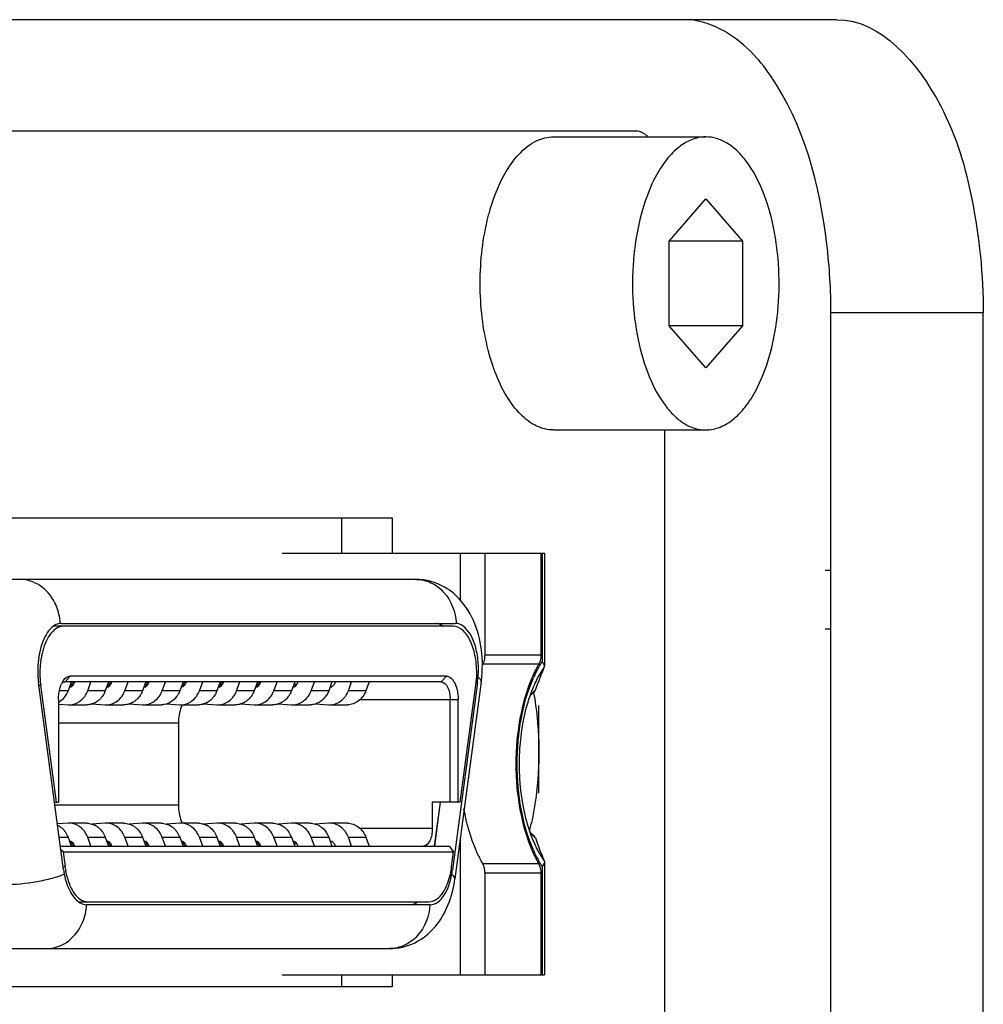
# Model space of a CAD drawing. Header units: millimetres. Extents: x 0 to 2550, y 0 to 1188.
# Tile 216 of 218: x 2193 to 2203, y 649 to 659. Entities that reach past the tile are written whole.
import ezdxf

# ---------------------------------------------------------------- set-up
doc = ezdxf.new("R2010")
doc.units = ezdxf.units.MM
doc.header["$LTSCALE"] = 46.255
doc.linetypes.add('HIDDEN', pattern=[0.2, 0.1, -0.1])
doc.layers.get('0').update_dxf_attribs({"linetype": 'CONTINUOUS'})
for name, color, linetype in [('K3D-DF02R020NA3_V01_JAE_PROPRIE_PBL168', 7, 'CONTINUOUS'), ('M1004001_PLATE2_PBL221', 7, 'CONTINUOUS'), ('M2000801_PBL105', 7, 'CONTINUOUS'), ('P9140505_PBL205', 7, 'CONTINUOUS')]:
    doc.layers.add(name, color=color, linetype=linetype)

# ---------------------------------------------------------------- blocks, each defined once
blk = doc.blocks.new('DD')
at = {"layer": 'K3D-DF02R020NA3_V01_JAE_PROPRIE_PBL168', "color": 7}
for p, q in [((2210.009, 1089.22), (2214.478, 1089.22)), ((2213.04, 1089.22), (2213.04, 1088.412)), ((2213.465, 1089.22), (2213.465, 1087.475)), ((2214.417, 1089.22), (2214.417, 1087.475)), ((2214.478, 1089.22), (2214.478, 1087.287)), ((2212.286, 1088.77), (2203.742, 1088.77)), ((2212.925, 1087.97), (2206.109, 1087.97)), ((2206.242, 1088.02), (2212.957, 1088.02)), ((2214.474, 1087.265), (2214.478, 1087.287)), ((2206.279, 1083.813), (2205.85, 1087.013)), ((2205.888, 1086.963), (2206.155, 1084.97)), ((2212.72, 1087.02), (2206.305, 1087.02)), ((2206.411, 1087.02), (2206.355, 1086.871)), ((2206.436, 1086.964), (2206.391, 1086.967)), ((2212.807, 1087.12), (2206.392, 1087.12)), ((2206.398, 1086.984), (2206.446, 1086.981)), ((2206.453, 1087.001), (2206.405, 1087.004)), ((2206.463, 1087.02), (2206.452, 1086.99)), ((2206.69, 1086.871), (2206.746, 1087.02)), ((2207.046, 1087.02), (2206.99, 1086.871)), ((2207.071, 1086.964), (2207.026, 1086.967)), ((2207.033, 1086.984), (2207.081, 1086.981)), ((2207.088, 1087.001), (2207.04, 1087.004)), ((2207.098, 1087.02), (2207.087, 1086.99)), ((2207.325, 1086.871), (2207.381, 1087.02)), ((2207.681, 1087.02), (2207.625, 1086.871)), ((2207.706, 1086.964), (2207.661, 1086.967)), ((2207.668, 1086.984), (2207.716, 1086.981)), ((2207.723, 1087.001), (2207.675, 1087.004)), ((2207.733, 1087.02), (2207.722, 1086.99)), ((2207.96, 1086.871), (2208.016, 1087.02)), ((2208.316, 1087.02), (2208.26, 1086.871)), ((2208.341, 1086.964), (2208.296, 1086.967)), ((2208.303, 1086.984), (2208.352, 1086.981)), ((2208.358, 1087.001), (2208.31, 1087.004)), ((2208.368, 1087.02), (2208.357, 1086.99)), ((2208.595, 1086.871), (2208.651, 1087.02)), ((2208.951, 1087.02), (2208.895, 1086.871)), ((2208.976, 1086.964), (2208.931, 1086.967)), ((2208.938, 1086.984), (2208.986, 1086.981)), ((2208.993, 1087.001), (2208.945, 1087.004)), ((2209.003, 1087.02), (2208.992, 1086.99)), ((2209.23, 1086.871), (2209.286, 1087.02)), ((2209.586, 1087.02), (2209.53, 1086.871)), ((2209.611, 1086.964), (2209.566, 1086.967)), ((2209.573, 1086.984), (2209.621, 1086.981)), ((2209.628, 1087.001), (2209.58, 1087.004)), ((2209.638, 1087.02), (2209.627, 1086.99)), ((2209.865, 1086.871), (2209.921, 1087.02)), ((2210.221, 1087.02), (2210.165, 1086.871)), ((2210.246, 1086.964), (2210.201, 1086.967)), ((2210.208, 1086.984), (2210.256, 1086.981)), ((2210.273, 1087.02), (2210.262, 1086.99)), ((2210.5, 1086.871), (2210.556, 1087.02)), ((2210.856, 1087.02), (2210.8, 1086.871)), ((2210.908, 1087.02), (2210.897, 1086.99)), ((2211.135, 1086.871), (2211.191, 1087.02)), ((2211.491, 1087.02), (2211.435, 1086.871)), ((2213.338, 1087.013), (2212.909, 1083.813)), ((2213.402, 1087.02), (2212.952, 1083.66)), ((2213.044, 1084.97), (2213.311, 1086.963)), ((2206.384, 1086.947), (2206.415, 1086.945)), ((2207.019, 1086.947), (2207.05, 1086.945)), ((2207.654, 1086.947), (2207.685, 1086.945)), ((2208.289, 1086.947), (2208.321, 1086.945)), ((2208.924, 1086.947), (2208.955, 1086.945)), ((2209.559, 1086.947), (2209.59, 1086.945)), ((2210.194, 1086.947), (2210.225, 1086.945)), ((2210.829, 1086.947), (2210.86, 1086.945)), ((2214.303, 1086.845), (2214.28, 1086.826)), ((2206.192, 1086.72), (2206.192, 1084.97)), ((2206.192, 1086.64), (2206.355, 1086.63)), ((2206.355, 1086.63), (2206.373, 1086.63)), ((2206.373, 1086.63), (2206.673, 1086.63)), ((2206.762, 1086.644), (2206.99, 1086.63)), ((2206.99, 1086.63), (2207.008, 1086.63)), ((2207.008, 1086.63), (2207.308, 1086.63)), ((2207.397, 1086.644), (2207.625, 1086.63)), ((2207.643, 1086.63), (2207.943, 1086.63)), ((2208.027, 1086.644), (2208.26, 1086.63)), ((2208.26, 1086.63), (2208.278, 1086.63)), ((2208.278, 1086.63), (2208.578, 1086.63)), ((2208.667, 1086.644), (2208.895, 1086.63)), ((2208.895, 1086.63), (2208.913, 1086.63)), ((2208.913, 1086.63), (2209.213, 1086.63)), ((2209.302, 1086.644), (2209.53, 1086.63)), ((2209.53, 1086.63), (2209.548, 1086.63)), ((2209.548, 1086.63), (2209.848, 1086.63)), ((2209.937, 1086.644), (2210.165, 1086.63)), ((2210.183, 1086.63), (2210.483, 1086.63)), ((2210.567, 1086.644), (2210.8, 1086.63)), ((2210.8, 1086.63), (2210.818, 1086.63)), ((2210.818, 1086.63), (2211.118, 1086.63)), ((2212.87, 1084.97), (2212.87, 1086.72)), ((2213.007, 1084.97), (2213.007, 1086.72)), ((2208.237, 1086.32), (2208.237, 1084.92)), ((2206.124, 1084.97), (2206.192, 1084.97)), ((2212.567, 1084.97), (2212.567, 1084.52)), ((2213.044, 1084.97), (2212.567, 1084.97)), ((2212.702, 1084.97), (2212.601, 1084.22)), ((2212.609, 1084.22), (2212.709, 1084.97)), ((2206.355, 1084.609), (2206.174, 1084.599)), ((2206.373, 1084.61), (2206.355, 1084.609)), ((2206.673, 1084.61), (2206.373, 1084.61)), ((2206.99, 1084.609), (2206.762, 1084.596)), ((2207.008, 1084.61), (2206.99, 1084.609)), ((2207.308, 1084.61), (2207.008, 1084.61)), ((2207.625, 1084.609), (2207.397, 1084.596)), ((2207.643, 1084.61), (2207.625, 1084.609)), ((2207.943, 1084.61), (2207.643, 1084.61)), ((2208.26, 1084.609), (2208.032, 1084.596)), ((2208.278, 1084.61), (2208.26, 1084.609)), ((2208.578, 1084.61), (2208.278, 1084.61)), ((2208.895, 1084.609), (2208.667, 1084.596)), ((2208.913, 1084.61), (2208.895, 1084.609)), ((2209.213, 1084.61), (2208.913, 1084.61)), ((2209.53, 1084.609), (2209.302, 1084.596)), ((2209.548, 1084.61), (2209.53, 1084.609)), ((2209.848, 1084.61), (2209.548, 1084.61)), ((2210.165, 1084.609), (2209.937, 1084.596)), ((2210.183, 1084.61), (2210.165, 1084.609)), ((2210.483, 1084.61), (2210.183, 1084.61)), ((2210.8, 1084.609), (2210.572, 1084.596)), ((2210.818, 1084.61), (2210.8, 1084.609)), ((2211.118, 1084.61), (2210.818, 1084.61)), ((2206.355, 1084.369), (2206.411, 1084.22)), ((2206.415, 1084.295), (2206.384, 1084.293)), ((2206.391, 1084.273), (2206.436, 1084.276)), ((2206.746, 1084.22), (2206.69, 1084.369)), ((2206.99, 1084.369), (2207.046, 1084.22)), ((2207.05, 1084.295), (2207.019, 1084.293)), ((2207.026, 1084.273), (2207.071, 1084.276)), ((2207.381, 1084.22), (2207.325, 1084.369)), ((2207.625, 1084.369), (2207.681, 1084.22)), ((2207.685, 1084.295), (2207.654, 1084.293)), ((2207.661, 1084.273), (2207.706, 1084.276)), ((2208.016, 1084.22), (2207.96, 1084.369)), ((2208.26, 1084.369), (2208.316, 1084.22)), ((2208.32, 1084.295), (2208.289, 1084.293)), ((2208.296, 1084.273), (2208.341, 1084.276)), ((2208.651, 1084.22), (2208.595, 1084.369)), ((2208.895, 1084.369), (2208.951, 1084.22)), ((2208.955, 1084.295), (2208.924, 1084.293)), ((2208.931, 1084.273), (2208.976, 1084.276)), ((2209.286, 1084.22), (2209.23, 1084.369)), ((2209.53, 1084.369), (2209.586, 1084.22)), ((2209.59, 1084.295), (2209.559, 1084.293)), ((2209.566, 1084.273), (2209.611, 1084.276)), ((2209.921, 1084.22), (2209.865, 1084.369)), ((2210.165, 1084.369), (2210.221, 1084.22)), ((2210.225, 1084.295), (2210.194, 1084.293)), ((2210.201, 1084.273), (2210.246, 1084.276)), ((2210.556, 1084.22), (2210.5, 1084.369)), ((2210.8, 1084.369), (2210.856, 1084.22)), ((2210.86, 1084.295), (2210.829, 1084.293)), ((2211.191, 1084.22), (2211.135, 1084.369)), ((2211.435, 1084.369), (2211.491, 1084.22)), ((2213.04, 1084.316), (2213.04, 1082.02)), ((2214.28, 1084.413), (2214.303, 1084.395)), ((2206.224, 1084.22), (2212.857, 1084.22)), ((2206.269, 1084.12), (2206.233, 1084.156)), ((2206.269, 1084.12), (2206.304, 1083.863)), ((2206.269, 1084.12), (2212.93, 1084.12)), ((2206.446, 1084.259), (2206.398, 1084.256)), ((2206.405, 1084.236), (2206.453, 1084.239)), ((2206.452, 1084.25), (2206.463, 1084.22)), ((2207.081, 1084.259), (2207.033, 1084.256)), ((2207.04, 1084.236), (2207.088, 1084.239)), ((2207.087, 1084.25), (2207.098, 1084.22)), ((2207.716, 1084.259), (2207.668, 1084.256)), ((2207.675, 1084.236), (2207.723, 1084.239)), ((2207.722, 1084.25), (2207.733, 1084.22)), ((2208.351, 1084.259), (2208.303, 1084.256)), ((2208.31, 1084.236), (2208.358, 1084.239)), ((2208.357, 1084.25), (2208.368, 1084.22)), ((2208.986, 1084.259), (2208.938, 1084.256)), ((2208.945, 1084.236), (2208.993, 1084.239)), ((2208.992, 1084.25), (2209.003, 1084.22)), ((2209.621, 1084.259), (2209.573, 1084.256)), ((2209.58, 1084.236), (2209.628, 1084.239)), ((2209.627, 1084.25), (2209.638, 1084.22)), ((2210.256, 1084.259), (2210.208, 1084.256)), ((2210.262, 1084.25), (2210.273, 1084.22)), ((2210.897, 1084.25), (2210.908, 1084.22)), ((2212.857, 1084.22), (2212.93, 1084.12)), ((2212.896, 1083.863), (2212.93, 1084.12)), ((2214.474, 1083.975), (2214.478, 1083.953)), ((2214.478, 1083.953), (2214.478, 1082.02)), ((2213.465, 1083.765), (2213.465, 1082.02)), ((2214.417, 1083.765), (2214.417, 1082.02)), ((2206.539, 1083.27), (2212.509, 1083.27)), ((2212.528, 1083.22), (2206.671, 1083.22)), ((2203.742, 1082.47), (2211.835, 1082.47)), ((2210.009, 1082.02), (2214.478, 1082.02))]:
    blk.add_line(p, q, dxfattribs=at)
at = {"layer": 'K3D-DF02R020NA3_V01_JAE_PROPRIE_PBL168', "color": 2}
for p, q in [((2214.438, 1089.22), (2214.438, 1087.362)), ((2214.417, 1087.475), (2213.465, 1087.475)), ((2214.383, 1087.324), (2213.43, 1087.324)), ((2214.363, 1087.083), (2214.474, 1087.265)), ((2205.857, 1086.963), (2205.888, 1086.963)), ((2206.305, 1087.02), (2206.392, 1087.12)), ((2212.807, 1087.12), (2212.72, 1087.02)), ((2213.316, 1087.013), (2213.338, 1087.013)), ((2206.355, 1086.871), (2206.209, 1086.871)), ((2206.99, 1086.871), (2206.69, 1086.871)), ((2207.625, 1086.871), (2207.325, 1086.871)), ((2208.26, 1086.871), (2207.96, 1086.871)), ((2208.895, 1086.871), (2208.595, 1086.871)), ((2209.53, 1086.871), (2209.23, 1086.871)), ((2210.165, 1086.871), (2209.865, 1086.871)), ((2210.8, 1086.871), (2210.5, 1086.871)), ((2211.435, 1086.871), (2211.135, 1086.871)), ((2211.33, 1086.72), (2213.007, 1086.72)), ((2206.192, 1086.32), (2208.237, 1086.32)), ((2208.237, 1084.92), (2206.131, 1084.92)), ((2212.567, 1084.52), (2211.33, 1084.52)), ((2206.204, 1084.369), (2206.355, 1084.369)), ((2206.69, 1084.369), (2206.99, 1084.369)), ((2207.325, 1084.369), (2207.625, 1084.369)), ((2207.96, 1084.369), (2208.26, 1084.369)), ((2208.595, 1084.369), (2208.895, 1084.369)), ((2209.23, 1084.369), (2209.53, 1084.369)), ((2209.865, 1084.369), (2210.165, 1084.369)), ((2210.5, 1084.369), (2210.8, 1084.369)), ((2211.135, 1084.369), (2211.435, 1084.369)), ((2214.474, 1083.975), (2214.363, 1084.157)), ((2206.304, 1083.863), (2206.272, 1083.863)), ((2212.909, 1083.813), (2212.885, 1083.813)), ((2214.383, 1083.916), (2213.43, 1083.916)), ((2214.438, 1083.878), (2214.438, 1082.02)), ((2213.465, 1083.765), (2214.417, 1083.765))]:
    blk.add_line(p, q, dxfattribs=at)
at = {"layer": 'K3D-DF02R020NA3_V01_JAE_PROPRIE_PBL168', "color": 7}
for centre, radius, start, end in [((2206.242, 1087.82), 0.2, 89.9947, 95.7002), ((2212.567, 1087.725), 0.305, 54.039, 55.6159), ((2212.957, 1087.818), 0.202, 84.3016, 89.9806), ((2207.475, 1087.202), 1.636, 176.5808, 183.6293), ((2207.461, 1087.17), 1.586, 175.3645, 180.0038), ((2207.396, 1087.176), 1.521, 172.3683, 175.3738), ((2211.803, 1087.237), 1.551, 359.8568, 2.3373), ((2211.312, 1087.299), 2.108, 352.404, 0.0263), ((2215.118, 1086.345), 1.951, 149.8961, 150.6036), ((2214.415, 1087.287), 0.0626, 359.983, 6.2069), ((2207.47, 1087.17), 1.596, 179.9985, 182.5027), ((2211.764, 1087.169), 1.561, 352.4227, 0.045), ((2211.817, 1087.236), 1.537, 354.8859, 357.5201), ((2211.799, 1087.237), 1.555, 357.5148, 359.8579), ((2218.755, 1085.384), 4.676, 156.2849, 159.688), ((2207.084, 1087.177), 1.245, 183.6223, 187.2691), ((2207.027, 1087.171), 1.187, 187.2882, 187.6304), ((2207.443, 1087.169), 1.568, 182.4992, 185.0331), ((2207.415, 1087.166), 1.54, 185.0384, 185.587), ((2207.384, 1087.163), 1.509, 185.5811, 187.6244), ((2206.583, 1086.837), 0.372, 149.8818, 153.6059), ((2206.353, 1087.027), 0.106, 333.6201, 339.455), ((2206.988, 1087.027), 0.106, 333.6201, 339.455), ((2207.623, 1087.027), 0.106, 333.6201, 339.455), ((2208.258, 1087.027), 0.106, 333.6575, 339.4558), ((2208.893, 1087.027), 0.106, 333.6201, 339.455), ((2209.528, 1087.027), 0.106, 333.6201, 339.455), ((2210.163, 1087.027), 0.106, 333.6201, 339.455), ((2211.383, 1087.275), 1.972, 352.3723, 354.8829), ((2218.563, 1085.455), 4.472, 159.6918, 161.4374), ((2206.37, 1087.011), 0.0816, 293.1271, 303.8777), ((2207.005, 1087.011), 0.0816, 293.1271, 303.8777), ((2207.64, 1087.011), 0.0816, 293.1271, 303.8777), ((2208.275, 1087.012), 0.0821, 295.2822, 304.102), ((2208.91, 1087.011), 0.0816, 293.1271, 303.8777), ((2209.545, 1087.011), 0.0816, 293.1271, 303.8777), ((2210.18, 1087.011), 0.0816, 293.1271, 303.8777), ((2210.815, 1087.011), 0.0816, 293.1271, 303.8777), ((2212.476, 1086.776), 0.524, 18.1786, 19.9816), ((2214.237, 1086.911), 0.0935, 315.3139, 323.5855), ((2206.024, 1086.964), 0.337, 300.2335, 305.791), ((2208.995, 1086.333), 0.756, 156.7314, 159.6012), ((2208.995, 1084.907), 0.756, 200.3988, 203.2686), ((2206.028, 1084.282), 0.33, 59.1206, 62.6712), ((2218.623, 1085.804), 4.534, 198.5516, 200.3502), ((2206.353, 1084.213), 0.106, 20.545, 26.3801), ((2206.988, 1084.213), 0.106, 20.545, 26.3801), ((2207.623, 1084.213), 0.106, 20.545, 26.3801), ((2208.258, 1084.213), 0.106, 20.545, 26.3801), ((2208.893, 1084.213), 0.106, 20.545, 26.3801), ((2209.528, 1084.213), 0.106, 20.545, 26.3801), ((2210.163, 1084.213), 0.106, 20.545, 26.3801), ((2218.678, 1085.826), 4.594, 200.3693, 203.7574), ((2207.439, 1083.968), 1.171, 187.6182, 191.3089), ((2207.736, 1084.055), 1.446, 187.6268, 189.4121), ((2207.666, 1084.043), 1.375, 189.3957, 192.5786), ((2211.073, 1084.058), 1.853, 350.0623, 352.3898), ((2207.537, 1084.014), 1.242, 192.5637, 196.0795), ((2212.167, 1083.459), 0.241, 292.9314, 296.3651)]:
    blk.add_arc(centre, radius, start, end, dxfattribs=at)
at = {"layer": 'K3D-DF02R020NA3_V01_JAE_PROPRIE_PBL168', "color": 2}
for centre, radius, start, end in [((2216.465, 1086.122), 2.378, 155.2929, 156.0429), ((2214.802, 1086.308), 0.745, 134.8427, 139.943), ((2214.739, 1086.369), 0.657, 132.3489, 134.7849), ((2214.7, 1086.412), 0.599, 128.892, 132.3635), ((2214.802, 1084.932), 0.745, 220.0458, 225.1625), ((2214.739, 1084.87), 0.657, 225.2208, 227.6533), ((2214.7, 1084.827), 0.599, 227.6388, 231.1081), ((2216.465, 1085.118), 2.378, 203.9571, 204.7071), ((2205.816, 1083.251), 0.854, 333.3561, 336.9959)]:
    blk.add_arc(centre, radius, start, end, dxfattribs=at)
for points, knots in [([(2206.13, 1088.371), (2206.072, 1088.486), (2205.905, 1088.689), (2205.651, 1088.77), (2205.531, 1088.77)], [0, 0, 0, 0, 0.516418, 1, 1, 1, 1]), ([(2212.286, 1088.77), (2212.373, 1088.77), (2212.553, 1088.729), (2212.855, 1088.503), (2212.967, 1088.211), (2212.977, 1088.019)], [0, 0, 0, 0, 0.235603, 0.480754, 1, 1, 1, 1]), ([(2206.222, 1088.019), (2206.22, 1088.05), (2206.208, 1088.171), (2206.171, 1088.29), (2206.13, 1088.371)], [0, 0, 0, 0, 0.253128, 1, 1, 1, 1]), ([(2214.305, 1087.116), (2214.315, 1087.138), (2214.355, 1087.222), (2214.401, 1087.303), (2214.438, 1087.362)], [0, 0, 0, 0, 0.259803, 1, 1, 1, 1]), ([(2213.348, 1087.099), (2213.356, 1087.092), (2213.381, 1087.073), (2213.405, 1087.042), (2213.402, 1087.02)], [0, 0, 0, 0, 0.335378, 1, 1, 1, 1]), ([(2214.013, 1085.62), (2214.013, 1085.883), (2214.057, 1086.384), (2214.195, 1086.87), (2214.292, 1087.087)], [0, 0, 0, 0, 0.525006, 1, 1, 1, 1]), ([(2214.292, 1084.152), (2214.195, 1084.37), (2214.057, 1084.856), (2214.013, 1085.357), (2214.013, 1085.62)], [0, 0, 0, 0, 0.474994, 1, 1, 1, 1]), ([(2214.438, 1083.878), (2214.426, 1083.897), (2214.377, 1083.977), (2214.334, 1084.06), (2214.305, 1084.124)], [0, 0, 0, 0, 0.240146, 1, 1, 1, 1]), ([(2206.291, 1083.738), (2206.224, 1083.71), (2206.069, 1083.66), (2205.729, 1083.587), (2205.455, 1083.559), (2205.271, 1083.559)], [0, 0, 0, 0, 0.210683, 0.468437, 1, 1, 1, 1]), ([(2212.952, 1083.66), (2212.953, 1083.666), (2212.949, 1083.7), (2212.919, 1083.723), (2212.898, 1083.738)], [0, 0, 0, 0, 0.188415, 1, 1, 1, 1]), ([(2212.527, 1083.22), (2212.517, 1083.028), (2212.405, 1082.736), (2212.102, 1082.511), (2211.923, 1082.47), (2211.835, 1082.47)], [0, 0, 0, 0, 0.519152, 0.76434, 1, 1, 1, 1]), ([(2205.981, 1082.47), (2206.101, 1082.47), (2206.355, 1082.551), (2206.522, 1082.753), (2206.58, 1082.868)], [0, 0, 0, 0, 0.483566, 1, 1, 1, 1])]:
    blk.add_open_spline(points, degree=3, knots=knots, dxfattribs=at)
at = {"layer": 'K3D-DF02R020NA3_V01_JAE_PROPRIE_PBL168', "color": 7}
for points, knots in [([(2213.421, 1087.3), (2213.421, 1087.477), (2213.379, 1087.826), (2213.174, 1088.309), (2212.799, 1088.676), (2212.455, 1088.77), (2212.286, 1088.77)], [0, 0, 0, 0, 0.258909, 0.507074, 0.752109, 1, 1, 1, 1]), ([(2206.109, 1087.974), (2206.022, 1087.912), (2205.893, 1087.683), (2205.85, 1087.44), (2205.841, 1087.3)], [0, 0, 0, 0, 0.429022, 1, 1, 1, 1]), ([(2206.275, 1087.97), (2206.229, 1087.97), (2206.143, 1087.937), (2206.049, 1087.839), (2205.944, 1087.659), (2205.904, 1087.494), (2205.888, 1087.378)], [0, 0, 0, 0, 0.178918, 0.340868, 0.534105, 1, 1, 1, 1]), ([(2206.222, 1088.019), (2206.213, 1088.018), (2206.172, 1088.011), (2206.134, 1087.992), (2206.109, 1087.974)], [0, 0, 0, 0, 0.238058, 1, 1, 1, 1]), ([(2213.325, 1087.17), (2213.325, 1087.272), (2213.307, 1087.467), (2213.226, 1087.722), (2213.105, 1087.91), (2212.979, 1087.97), (2212.925, 1087.97)], [0, 0, 0, 0, 0.319625, 0.603859, 0.828847, 1, 1, 1, 1]), ([(2213.352, 1087.3), (2213.349, 1087.391), (2213.325, 1087.565), (2213.24, 1087.829), (2213.089, 1088.008), (2212.977, 1088.019)], [0, 0, 0, 0, 0.321288, 0.605231, 1, 1, 1, 1]), ([(2213.449, 1087.367), (2213.452, 1087.375), (2213.461, 1087.411), (2213.465, 1087.447), (2213.465, 1087.475)], [0, 0, 0, 0, 0.236939, 1, 1, 1, 1]), ([(2214.417, 1087.475), (2214.417, 1087.461), (2214.415, 1087.409), (2214.402, 1087.357), (2214.383, 1087.324)], [0, 0, 0, 0, 0.273141, 1, 1, 1, 1]), ([(2214.383, 1087.324), (2214.374, 1087.308), (2214.338, 1087.244), (2214.305, 1087.178), (2214.282, 1087.127)], [0, 0, 0, 0, 0.242622, 1, 1, 1, 1]), ([(2214.478, 1087.294), (2214.477, 1087.299), (2214.471, 1087.325), (2214.453, 1087.347), (2214.438, 1087.362)], [0, 0, 0, 0, 0.213534, 1, 1, 1, 1]), ([(2214.282, 1087.127), (2214.182, 1086.905), (2214.038, 1086.405), (2213.992, 1085.89), (2213.992, 1085.62)], [0, 0, 0, 0, 0.474483, 1, 1, 1, 1]), ([(2206.192, 1086.72), (2206.192, 1086.746), (2206.197, 1086.842), (2206.219, 1086.939), (2206.25, 1087.002)], [0, 0, 0, 0, 0.268951, 1, 1, 1, 1]), ([(2206.277, 1087.047), (2206.285, 1087.058), (2206.313, 1087.094), (2206.359, 1087.12), (2206.392, 1087.12)], [0, 0, 0, 0, 0.294597, 1, 1, 1, 1]), ([(2212.72, 1087.02), (2212.766, 1087.02), (2212.831, 1086.942), (2212.863, 1086.832), (2212.87, 1086.758), (2212.87, 1086.72)], [0, 0, 0, 0, 0.387211, 0.675626, 1, 1, 1, 1]), ([(2212.807, 1087.12), (2212.818, 1087.12), (2212.866, 1087.112), (2212.904, 1087.074), (2212.925, 1087.043)], [0, 0, 0, 0, 0.220119, 1, 1, 1, 1]), ([(2212.925, 1087.043), (2212.929, 1087.037), (2212.947, 1087.009), (2212.96, 1086.979), (2212.969, 1086.955)], [0, 0, 0, 0, 0.232456, 1, 1, 1, 1]), ([(2214.233, 1086.779), (2214.242, 1086.806), (2214.28, 1086.91), (2214.325, 1087.011), (2214.363, 1087.083)], [0, 0, 0, 0, 0.263841, 1, 1, 1, 1]), ([(2206.355, 1086.871), (2206.349, 1086.853), (2206.317, 1086.784), (2206.266, 1086.723), (2206.221, 1086.691)], [0, 0, 0, 0, 0.258544, 1, 1, 1, 1]), ([(2206.373, 1086.63), (2206.44, 1086.63), (2206.582, 1086.681), (2206.665, 1086.803), (2206.69, 1086.871)], [0, 0, 0, 0, 0.481128, 1, 1, 1, 1]), ([(2206.99, 1086.871), (2206.983, 1086.85), (2206.947, 1086.773), (2206.886, 1086.707), (2206.832, 1086.675)], [0, 0, 0, 0, 0.26021, 1, 1, 1, 1]), ([(2207.008, 1086.63), (2207.075, 1086.63), (2207.217, 1086.681), (2207.3, 1086.803), (2207.325, 1086.871)], [0, 0, 0, 0, 0.481128, 1, 1, 1, 1]), ([(2207.625, 1086.871), (2207.618, 1086.85), (2207.582, 1086.773), (2207.521, 1086.707), (2207.467, 1086.675)], [0, 0, 0, 0, 0.26021, 1, 1, 1, 1]), ([(2207.643, 1086.63), (2207.71, 1086.63), (2207.852, 1086.681), (2207.935, 1086.803), (2207.96, 1086.871)], [0, 0, 0, 0, 0.481083, 1, 1, 1, 1]), ([(2208.26, 1086.871), (2208.253, 1086.85), (2208.217, 1086.773), (2208.155, 1086.707), (2208.101, 1086.674)], [0, 0, 0, 0, 0.260287, 1, 1, 1, 1]), ([(2208.278, 1086.63), (2208.345, 1086.63), (2208.487, 1086.681), (2208.57, 1086.803), (2208.595, 1086.871)], [0, 0, 0, 0, 0.481128, 1, 1, 1, 1]), ([(2208.895, 1086.871), (2208.888, 1086.85), (2208.852, 1086.773), (2208.791, 1086.707), (2208.737, 1086.675)], [0, 0, 0, 0, 0.26021, 1, 1, 1, 1]), ([(2208.913, 1086.63), (2208.98, 1086.63), (2209.122, 1086.681), (2209.205, 1086.803), (2209.23, 1086.871)], [0, 0, 0, 0, 0.481128, 1, 1, 1, 1]), ([(2209.53, 1086.871), (2209.523, 1086.85), (2209.487, 1086.773), (2209.426, 1086.707), (2209.372, 1086.675)], [0, 0, 0, 0, 0.26021, 1, 1, 1, 1]), ([(2209.548, 1086.63), (2209.615, 1086.63), (2209.757, 1086.681), (2209.84, 1086.803), (2209.865, 1086.871)], [0, 0, 0, 0, 0.481128, 1, 1, 1, 1]), ([(2210.165, 1086.871), (2210.158, 1086.85), (2210.122, 1086.773), (2210.061, 1086.707), (2210.007, 1086.675)], [0, 0, 0, 0, 0.26021, 1, 1, 1, 1]), ([(2210.183, 1086.63), (2210.25, 1086.63), (2210.392, 1086.681), (2210.475, 1086.803), (2210.5, 1086.871)], [0, 0, 0, 0, 0.481083, 1, 1, 1, 1]), ([(2210.8, 1086.871), (2210.78, 1086.817), (2210.719, 1086.719), (2210.62, 1086.657), (2210.568, 1086.642)], [0, 0, 0, 0, 0.515929, 1, 1, 1, 1]), ([(2210.818, 1086.63), (2210.885, 1086.63), (2211.027, 1086.681), (2211.11, 1086.803), (2211.135, 1086.871)], [0, 0, 0, 0, 0.481128, 1, 1, 1, 1]), ([(2211.435, 1086.871), (2211.41, 1086.803), (2211.327, 1086.681), (2211.185, 1086.63), (2211.118, 1086.63)], [0, 0, 0, 0, 0.518872, 1, 1, 1, 1]), ([(2212.974, 1086.94), (2212.98, 1086.923), (2212.999, 1086.851), (2213.007, 1086.777), (2213.007, 1086.72)], [0, 0, 0, 0, 0.236485, 1, 1, 1, 1]), ([(2214.28, 1086.826), (2214.276, 1086.823), (2214.261, 1086.81), (2214.246, 1086.796), (2214.235, 1086.784)], [0, 0, 0, 0, 0.228619, 1, 1, 1, 1]), ([(2214.053, 1085.62), (2214.053, 1085.723), (2214.068, 1086.114), (2214.138, 1086.506), (2214.233, 1086.779)], [0, 0, 0, 0, 0.263205, 1, 1, 1, 1]), ([(2213.992, 1085.62), (2213.992, 1085.35), (2214.038, 1084.835), (2214.182, 1084.335), (2214.282, 1084.113)], [0, 0, 0, 0, 0.525517, 1, 1, 1, 1]), ([(2214.233, 1084.461), (2214.203, 1084.547), (2214.094, 1084.924), (2214.053, 1085.319), (2214.053, 1085.62)], [0, 0, 0, 0, 0.23254, 1, 1, 1, 1]), ([(2213.43, 1083.916), (2213.392, 1083.981), (2213.243, 1084.278), (2213.152, 1084.603), (2213.107, 1084.855)], [0, 0, 0, 0, 0.227157, 1, 1, 1, 1]), ([(2206.69, 1084.369), (2206.665, 1084.437), (2206.582, 1084.559), (2206.44, 1084.61), (2206.373, 1084.61)], [0, 0, 0, 0, 0.518872, 1, 1, 1, 1]), ([(2207.325, 1084.369), (2207.3, 1084.437), (2207.217, 1084.559), (2207.075, 1084.61), (2207.008, 1084.61)], [0, 0, 0, 0, 0.518872, 1, 1, 1, 1]), ([(2207.96, 1084.369), (2207.935, 1084.437), (2207.852, 1084.559), (2207.71, 1084.61), (2207.643, 1084.61)], [0, 0, 0, 0, 0.518872, 1, 1, 1, 1]), ([(2208.595, 1084.369), (2208.57, 1084.437), (2208.487, 1084.559), (2208.345, 1084.61), (2208.278, 1084.61)], [0, 0, 0, 0, 0.518872, 1, 1, 1, 1]), ([(2209.23, 1084.369), (2209.205, 1084.437), (2209.122, 1084.559), (2208.98, 1084.61), (2208.913, 1084.61)], [0, 0, 0, 0, 0.518872, 1, 1, 1, 1]), ([(2209.865, 1084.369), (2209.84, 1084.437), (2209.757, 1084.559), (2209.615, 1084.61), (2209.548, 1084.61)], [0, 0, 0, 0, 0.518872, 1, 1, 1, 1]), ([(2210.5, 1084.369), (2210.475, 1084.437), (2210.392, 1084.559), (2210.25, 1084.61), (2210.183, 1084.61)], [0, 0, 0, 0, 0.518872, 1, 1, 1, 1]), ([(2211.135, 1084.369), (2211.11, 1084.437), (2211.027, 1084.559), (2210.885, 1084.61), (2210.818, 1084.61)], [0, 0, 0, 0, 0.518872, 1, 1, 1, 1]), ([(2211.118, 1084.61), (2211.185, 1084.61), (2211.327, 1084.559), (2211.41, 1084.437), (2211.435, 1084.369)], [0, 0, 0, 0, 0.481128, 1, 1, 1, 1]), ([(2206.197, 1084.565), (2206.215, 1084.555), (2206.283, 1084.504), (2206.333, 1084.429), (2206.355, 1084.369)], [0, 0, 0, 0, 0.242724, 1, 1, 1, 1]), ([(2206.832, 1084.565), (2206.85, 1084.555), (2206.918, 1084.504), (2206.968, 1084.429), (2206.99, 1084.369)], [0, 0, 0, 0, 0.242724, 1, 1, 1, 1]), ([(2207.467, 1084.565), (2207.485, 1084.555), (2207.553, 1084.504), (2207.603, 1084.429), (2207.625, 1084.369)], [0, 0, 0, 0, 0.242724, 1, 1, 1, 1]), ([(2208.102, 1084.565), (2208.12, 1084.555), (2208.188, 1084.504), (2208.238, 1084.429), (2208.26, 1084.369)], [0, 0, 0, 0, 0.242724, 1, 1, 1, 1]), ([(2208.737, 1084.565), (2208.755, 1084.555), (2208.823, 1084.504), (2208.873, 1084.429), (2208.895, 1084.369)], [0, 0, 0, 0, 0.242724, 1, 1, 1, 1]), ([(2209.372, 1084.565), (2209.39, 1084.555), (2209.458, 1084.504), (2209.508, 1084.429), (2209.53, 1084.369)], [0, 0, 0, 0, 0.242724, 1, 1, 1, 1]), ([(2210.007, 1084.565), (2210.025, 1084.555), (2210.093, 1084.504), (2210.143, 1084.429), (2210.165, 1084.369)], [0, 0, 0, 0, 0.242724, 1, 1, 1, 1]), ([(2210.572, 1084.596), (2210.623, 1084.581), (2210.721, 1084.519), (2210.78, 1084.422), (2210.8, 1084.369)], [0, 0, 0, 0, 0.484237, 1, 1, 1, 1]), ([(2212.567, 1084.52), (2212.567, 1084.481), (2212.56, 1084.408), (2212.528, 1084.297), (2212.463, 1084.22), (2212.417, 1084.22)], [0, 0, 0, 0, 0.324379, 0.612787, 1, 1, 1, 1]), ([(2214.363, 1084.157), (2214.351, 1084.18), (2214.301, 1084.279), (2214.26, 1084.382), (2214.233, 1084.461)], [0, 0, 0, 0, 0.235758, 1, 1, 1, 1]), ([(2214.235, 1084.455), (2214.239, 1084.451), (2214.253, 1084.437), (2214.268, 1084.423), (2214.28, 1084.413)], [0, 0, 0, 0, 0.271721, 1, 1, 1, 1]), ([(2214.282, 1084.113), (2214.29, 1084.095), (2214.321, 1084.029), (2214.355, 1083.963), (2214.383, 1083.916)], [0, 0, 0, 0, 0.257326, 1, 1, 1, 1]), ([(2214.478, 1083.953), (2214.478, 1083.947), (2214.473, 1083.918), (2214.454, 1083.894), (2214.438, 1083.878)], [0, 0, 0, 0, 0.210801, 1, 1, 1, 1]), ([(2212.509, 1083.27), (2212.554, 1083.27), (2212.656, 1083.308), (2212.768, 1083.443), (2212.853, 1083.634), (2212.885, 1083.782), (2212.896, 1083.863)], [0, 0, 0, 0, 0.178862, 0.401066, 0.678462, 1, 1, 1, 1]), ([(2213.465, 1083.765), (2213.465, 1083.779), (2213.462, 1083.831), (2213.449, 1083.883), (2213.43, 1083.916)], [0, 0, 0, 0, 0.273141, 1, 1, 1, 1]), ([(2214.383, 1083.916), (2214.389, 1083.906), (2214.41, 1083.858), (2214.417, 1083.805), (2214.417, 1083.765)], [0, 0, 0, 0, 0.221031, 1, 1, 1, 1]), ([(2206.291, 1083.738), (2206.311, 1083.638), (2206.364, 1083.464), (2206.474, 1083.31), (2206.539, 1083.265)], [0, 0, 0, 0, 0.565269, 1, 1, 1, 1]), ([(2206.344, 1083.67), (2206.36, 1083.613), (2206.398, 1083.509), (2206.479, 1083.38), (2206.576, 1083.293), (2206.654, 1083.27), (2206.69, 1083.27)], [0, 0, 0, 0, 0.316003, 0.586213, 0.809316, 1, 1, 1, 1]), ([(2211.835, 1082.47), (2211.984, 1082.47), (2212.282, 1082.541), (2212.635, 1082.825), (2212.86, 1083.218), (2212.932, 1083.51), (2212.952, 1083.66)], [0, 0, 0, 0, 0.249931, 0.497199, 0.744388, 1, 1, 1, 1]), ([(2212.528, 1083.22), (2212.57, 1083.22), (2212.691, 1083.262), (2212.828, 1083.457), (2212.88, 1083.635), (2212.898, 1083.738)], [0, 0, 0, 0, 0.183561, 0.535207, 1, 1, 1, 1]), ([(2206.539, 1083.265), (2206.549, 1083.257), (2206.589, 1083.233), (2206.636, 1083.22), (2206.671, 1083.22)], [0, 0, 0, 0, 0.267875, 1, 1, 1, 1])]:
    blk.add_open_spline(points, degree=3, knots=knots, dxfattribs=at)
for points in [[(2212.671, 1088.01), (2212.657, 1088.014), (2212.643, 1088.017), (2212.628, 1088.019)], [(2212.739, 1087.977), (2212.718, 1087.991), (2212.695, 1088.002), (2212.671, 1088.01)], [(2213.43, 1087.324), (2213.438, 1087.337), (2213.444, 1087.352), (2213.449, 1087.367)], [(2206.252, 1087), (2206.262, 1087.008), (2206.274, 1087.014), (2206.287, 1087.018)], [(2206.262, 1087.023), (2206.266, 1087.031), (2206.271, 1087.039), (2206.277, 1087.047)], [(2206.287, 1087.018), (2206.293, 1087.019), (2206.299, 1087.02), (2206.305, 1087.02)], [(2206.448, 1086.98), (2206.441, 1086.966), (2206.429, 1086.952), (2206.416, 1086.943)], [(2207.083, 1086.98), (2207.076, 1086.966), (2207.064, 1086.952), (2207.051, 1086.943)], [(2207.718, 1086.98), (2207.711, 1086.966), (2207.699, 1086.952), (2207.686, 1086.943)], [(2208.353, 1086.98), (2208.346, 1086.966), (2208.335, 1086.953), (2208.321, 1086.944)], [(2208.988, 1086.98), (2208.981, 1086.966), (2208.969, 1086.952), (2208.956, 1086.943)], [(2209.623, 1086.98), (2209.616, 1086.966), (2209.604, 1086.952), (2209.591, 1086.943)], [(2210.258, 1086.98), (2210.251, 1086.966), (2210.239, 1086.952), (2210.226, 1086.943)], [(2210.897, 1086.99), (2210.89, 1086.972), (2210.877, 1086.954), (2210.861, 1086.943)], [(2206.403, 1086.936), (2206.395, 1086.933), (2206.386, 1086.931), (2206.378, 1086.93)], [(2207.038, 1086.936), (2207.03, 1086.933), (2207.021, 1086.931), (2207.013, 1086.93)], [(2207.673, 1086.936), (2207.665, 1086.933), (2207.656, 1086.931), (2207.648, 1086.93)], [(2208.31, 1086.937), (2208.302, 1086.933), (2208.292, 1086.931), (2208.283, 1086.93)], [(2208.943, 1086.936), (2208.935, 1086.933), (2208.926, 1086.931), (2208.918, 1086.93)], [(2209.578, 1086.936), (2209.57, 1086.933), (2209.561, 1086.931), (2209.553, 1086.93)], [(2210.213, 1086.936), (2210.205, 1086.933), (2210.196, 1086.931), (2210.188, 1086.93)], [(2210.848, 1086.936), (2210.84, 1086.933), (2210.831, 1086.931), (2210.823, 1086.93)], [(2214.312, 1086.855), (2214.317, 1086.862), (2214.321, 1086.87), (2214.324, 1086.879)], [(2206.762, 1086.644), (2206.733, 1086.635), (2206.703, 1086.63), (2206.673, 1086.63)], [(2206.832, 1086.675), (2206.81, 1086.662), (2206.786, 1086.651), (2206.762, 1086.644)], [(2207.397, 1086.644), (2207.368, 1086.635), (2207.338, 1086.63), (2207.308, 1086.63)], [(2207.467, 1086.675), (2207.445, 1086.662), (2207.421, 1086.651), (2207.397, 1086.644)], [(2207.625, 1086.63), (2207.631, 1086.63), (2207.637, 1086.63), (2207.643, 1086.63)], [(2208.028, 1086.642), (2208, 1086.634), (2207.971, 1086.63), (2207.943, 1086.63)], [(2208.101, 1086.674), (2208.078, 1086.661), (2208.053, 1086.65), (2208.028, 1086.642)], [(2208.667, 1086.644), (2208.638, 1086.635), (2208.608, 1086.63), (2208.578, 1086.63)], [(2208.737, 1086.675), (2208.715, 1086.662), (2208.691, 1086.651), (2208.667, 1086.644)], [(2209.302, 1086.644), (2209.273, 1086.635), (2209.243, 1086.63), (2209.213, 1086.63)], [(2209.372, 1086.675), (2209.35, 1086.662), (2209.326, 1086.651), (2209.302, 1086.644)], [(2209.937, 1086.644), (2209.908, 1086.635), (2209.878, 1086.63), (2209.848, 1086.63)], [(2210.007, 1086.675), (2209.985, 1086.662), (2209.961, 1086.651), (2209.937, 1086.644)], [(2210.165, 1086.63), (2210.171, 1086.63), (2210.177, 1086.63), (2210.183, 1086.63)], [(2210.568, 1086.642), (2210.54, 1086.634), (2210.511, 1086.63), (2210.483, 1086.63)], [(2208.286, 1086.596), (2208.254, 1086.508), (2208.237, 1086.413), (2208.237, 1086.32)], [(2208.237, 1084.92), (2208.237, 1084.826), (2208.254, 1084.731), (2208.286, 1084.644)], [(2206.673, 1084.61), (2206.703, 1084.61), (2206.733, 1084.605), (2206.762, 1084.596)], [(2207.308, 1084.61), (2207.338, 1084.61), (2207.368, 1084.605), (2207.397, 1084.596)], [(2207.943, 1084.61), (2207.973, 1084.61), (2208.003, 1084.605), (2208.032, 1084.596)], [(2208.578, 1084.61), (2208.608, 1084.61), (2208.638, 1084.605), (2208.667, 1084.596)], [(2209.213, 1084.61), (2209.243, 1084.61), (2209.273, 1084.605), (2209.302, 1084.596)], [(2209.848, 1084.61), (2209.878, 1084.61), (2209.908, 1084.605), (2209.937, 1084.596)], [(2210.483, 1084.61), (2210.513, 1084.61), (2210.543, 1084.605), (2210.572, 1084.596)], [(2206.762, 1084.596), (2206.786, 1084.589), (2206.81, 1084.578), (2206.832, 1084.565)], [(2207.397, 1084.596), (2207.421, 1084.589), (2207.445, 1084.578), (2207.467, 1084.565)], [(2208.032, 1084.596), (2208.056, 1084.589), (2208.08, 1084.578), (2208.102, 1084.565)], [(2208.667, 1084.596), (2208.691, 1084.589), (2208.715, 1084.578), (2208.737, 1084.565)], [(2209.302, 1084.596), (2209.326, 1084.589), (2209.35, 1084.578), (2209.372, 1084.565)], [(2209.937, 1084.596), (2209.961, 1084.589), (2209.985, 1084.578), (2210.007, 1084.565)], [(2206.378, 1084.31), (2206.391, 1084.309), (2206.405, 1084.304), (2206.416, 1084.296)], [(2206.416, 1084.296), (2206.429, 1084.287), (2206.441, 1084.274), (2206.448, 1084.26)], [(2207.013, 1084.31), (2207.026, 1084.309), (2207.04, 1084.304), (2207.051, 1084.296)], [(2207.051, 1084.296), (2207.064, 1084.287), (2207.076, 1084.274), (2207.083, 1084.26)], [(2207.648, 1084.31), (2207.661, 1084.309), (2207.675, 1084.304), (2207.686, 1084.296)], [(2207.686, 1084.296), (2207.699, 1084.287), (2207.711, 1084.274), (2207.718, 1084.26)], [(2208.283, 1084.31), (2208.296, 1084.309), (2208.31, 1084.304), (2208.321, 1084.296)], [(2208.321, 1084.296), (2208.334, 1084.287), (2208.346, 1084.274), (2208.353, 1084.26)], [(2208.918, 1084.31), (2208.931, 1084.309), (2208.945, 1084.304), (2208.956, 1084.296)], [(2208.956, 1084.296), (2208.969, 1084.287), (2208.981, 1084.274), (2208.988, 1084.26)], [(2209.553, 1084.31), (2209.566, 1084.309), (2209.58, 1084.304), (2209.591, 1084.296)], [(2209.591, 1084.296), (2209.604, 1084.287), (2209.616, 1084.274), (2209.623, 1084.26)], [(2210.188, 1084.31), (2210.201, 1084.309), (2210.215, 1084.304), (2210.226, 1084.296)], [(2210.226, 1084.296), (2210.239, 1084.287), (2210.251, 1084.274), (2210.258, 1084.26)], [(2210.823, 1084.31), (2210.836, 1084.309), (2210.85, 1084.304), (2210.861, 1084.296)], [(2210.861, 1084.296), (2210.877, 1084.285), (2210.89, 1084.268), (2210.897, 1084.25)], [(2214.324, 1084.361), (2214.32, 1084.374), (2214.312, 1084.385), (2214.303, 1084.395)], [(2212.274, 1083.243), (2212.287, 1083.249), (2212.299, 1083.257), (2212.31, 1083.265)], [(2212.179, 1083.22), (2212.207, 1083.22), (2212.236, 1083.226), (2212.261, 1083.237)]]:
    blk.add_open_spline(points, degree=3, dxfattribs=at)
at = {"layer": 'K3D-DF02R020NA3_V01_JAE_PROPRIE_PBL168', "color": 2}
blk.add_open_spline([(2206.602, 1082.917), (2206.643, 1083.012), (2206.668, 1083.116), (2206.672, 1083.22)], degree=3, dxfattribs=at)
at = {"layer": 'M1004001_PLATE2_PBL221', "color": 7}
for p, q in [((2216.033, 1096.42), (2195.367, 1096.42)), ((2216.533, 1075.32), (2216.533, 1091.32)), ((2200.383, 1089.82), (2211.883, 1089.82)), ((2211.017, 1089.82), (2211.017, 1089.22)), ((2211.883, 1089.82), (2211.883, 1089.22)), ((2219.365, 1088.92), (2219.267, 1088.92)), ((2219.365, 1087.92), (2219.267, 1087.92)), ((2211.017, 1082.02), (2211.017, 1081.82)), ((2211.883, 1082.02), (2211.883, 1081.82)), ((2211.883, 1081.82), (2200.383, 1081.82))]:
    blk.add_line(p, q, dxfattribs=at)
at = {"layer": 'M1004001_PLATE2_PBL221', "color": 2, "linetype": 'HIDDEN'}
blk.add_line((2214.383, 1085.12), (2214.383, 1086.62), dxfattribs=at)
at = {"layer": 'M1004001_PLATE2_PBL221', "color": 7}
for centre, radius, start, end in [((2209.646, 1085.622), 4.719, 345.9013, 346.2185), ((2209.531, 1085.65), 4.838, 346.2221, 347.4388)]:
    blk.add_arc(centre, radius, start, end, dxfattribs=at)
for points, knots in [([(2216.24, 1096.33), (2216.224, 1096.344), (2216.165, 1096.392), (2216.088, 1096.42), (2216.033, 1096.42)], [0, 0, 0, 0, 0.27624, 1, 1, 1, 1]), ([(2214.295, 1086.835), (2214.394, 1086.279), (2214.415, 1085.516), (2214.293, 1084.777), (2214.253, 1084.598)], [0, 0, 0, 0, 0.754846, 1, 1, 1, 1])]:
    blk.add_open_spline(points, degree=3, knots=knots, dxfattribs=at)
at = {"layer": 'M2000801_PBL105', "color": 7}
for p, q in [((2219.463, 1098.32), (2194.463, 1098.32)), ((2219.365, 1073.32), (2219.365, 1093.32)), ((2221.963, 1073.32), (2221.963, 1093.32))]:
    blk.add_line(p, q, dxfattribs=at)
at = {"layer": 'M2000801_PBL105', "color": 2}
blk.add_line((2221.963, 1093.32), (2219.365, 1093.32), dxfattribs=at)
at = {"layer": 'M2000801_PBL105', "color": 7}
for points, knots in [([(2218.334, 1097.365), (2218.234, 1097.51), (2217.871, 1097.975), (2217.285, 1098.32), (2216.865, 1098.32)], [0, 0, 0, 0, 0.295814, 1, 1, 1, 1]), ([(2219.463, 1098.32), (2220.228, 1098.32), (2221.313, 1097.027), (2221.833, 1095.191), (2221.963, 1093.961), (2221.963, 1093.32)], [0, 0, 0, 0, 0.387211, 0.675626, 1, 1, 1, 1]), ([(2219.365, 1093.32), (2219.365, 1093.709), (2219.281, 1095.102), (2218.908, 1096.532), (2218.334, 1097.365)], [0, 0, 0, 0, 0.278041, 1, 1, 1, 1])]:
    blk.add_open_spline(points, degree=3, knots=knots, dxfattribs=at)
at = {"layer": 'P9140505_PBL205', "color": 7}
for p, q in [((2214.633, 1096.32), (2217.231, 1096.32)), ((2216.606, 1094.542), (2217.231, 1095.263)), ((2217.231, 1095.263), (2217.856, 1094.542)), ((2216.606, 1093.098), (2216.606, 1094.542)), ((2217.856, 1094.542), (2216.606, 1094.542)), ((2217.856, 1094.542), (2217.856, 1093.098)), ((2217.856, 1093.098), (2216.606, 1093.098)), ((2217.231, 1092.377), (2216.606, 1093.098)), ((2217.856, 1093.098), (2217.231, 1092.377)), ((2214.633, 1091.32), (2217.231, 1091.32))]:
    blk.add_line(p, q, dxfattribs=at)
for points, knots in [([(2213.634, 1095.322), (2213.688, 1095.467), (2213.809, 1095.729), (2214.047, 1096.053), (2214.286, 1096.237), (2214.485, 1096.308), (2214.585, 1096.32), (2214.633, 1096.32)], [0, 0, 0, 0, 0.310417, 0.576916, 0.801481, 0.902631, 1, 1, 1, 1]), ([(2217.231, 1096.32), (2217.148, 1096.32), (2216.973, 1096.283), (2216.733, 1096.131), (2216.518, 1095.892), (2216.294, 1095.515), (2216.104, 1094.979), (2215.986, 1094.299), (2215.969, 1093.579), (2216.054, 1092.879), (2216.234, 1092.256), (2216.462, 1091.819), (2216.685, 1091.561), (2216.858, 1091.424), (2217.041, 1091.339), (2217.169, 1091.32), (2217.231, 1091.32)], [0, 0, 0, 0, 0.041125, 0.086504, 0.138845, 0.199082, 0.303068, 0.419173, 0.54045, 0.659119, 0.76781, 0.860911, 0.900921, 0.936778, 0.969325, 1, 1, 1, 1]), ([(2217.231, 1091.32), (2217.314, 1091.32), (2217.49, 1091.357), (2217.729, 1091.509), (2217.944, 1091.747), (2218.168, 1092.125), (2218.358, 1092.661), (2218.476, 1093.341), (2218.493, 1094.061), (2218.408, 1094.761), (2218.228, 1095.384), (2218, 1095.821), (2217.777, 1096.079), (2217.604, 1096.216), (2217.421, 1096.3), (2217.293, 1096.32), (2217.231, 1096.32)], [0, 0, 0, 0, 0.041125, 0.086504, 0.138845, 0.199082, 0.303068, 0.419173, 0.54045, 0.659119, 0.76781, 0.860911, 0.900921, 0.936778, 0.969325, 1, 1, 1, 1]), ([(2213.521, 1094.96), (2213.529, 1094.992), (2213.562, 1095.114), (2213.601, 1095.234), (2213.634, 1095.322)], [0, 0, 0, 0, 0.256769, 1, 1, 1, 1]), ([(2213.521, 1092.68), (2213.474, 1092.862), (2213.405, 1093.24), (2213.372, 1093.82), (2213.405, 1094.4), (2213.474, 1094.778), (2213.521, 1094.96)], [0, 0, 0, 0, 0.244715, 0.499999, 0.755284, 1, 1, 1, 1]), ([(2213.634, 1092.317), (2213.623, 1092.346), (2213.58, 1092.465), (2213.544, 1092.587), (2213.521, 1092.68)], [0, 0, 0, 0, 0.243053, 1, 1, 1, 1]), ([(2214.633, 1091.32), (2214.585, 1091.32), (2214.485, 1091.332), (2214.286, 1091.403), (2214.047, 1091.586), (2213.809, 1091.911), (2213.688, 1092.173), (2213.634, 1092.317)], [0, 0, 0, 0, 0.09737, 0.19852, 0.423085, 0.689583, 1, 1, 1, 1])]:
    blk.add_open_spline(points, degree=3, knots=knots, dxfattribs=at)

msp = doc.modelspace()

# ---------------------------------------------------------------- block references
at = {"xscale": 0.6, "yscale": 0.6, "zscale": 0.6}
msp.add_blockref('DD', (870, 0), dxfattribs=at)

doc.saveas('drawing.dxf')
